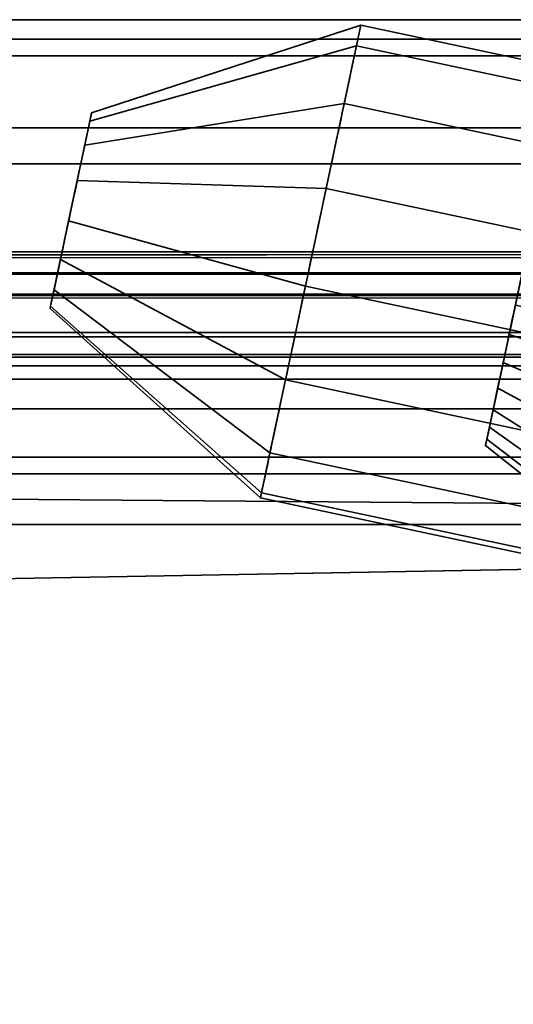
# Model space of a CAD drawing. Header units: millimetres. Extents: x -503 to 6703, y -110 to 249.
# Tile 182 of 256: x 268 to 275, y -37 to -23. Entities that reach past the tile are written whole.
import ezdxf

# ---------------------------------------------------------------- set-up
doc = ezdxf.new("R2010")
doc.units = ezdxf.units.MM
doc.layers.add('151', color=7, linetype='Continuous', true_color=0xffffff)

# ---------------------------------------------------------------- blocks, each defined once
blk = doc.blocks.new('UG_SURFACE_010')
at = {"layer": '151', "color": 250, "linetype": 'Continuous', "lineweight": 35}
for points in [[(-308.5, -23.5, 23.5), (308.5, -23.5, 23.5), (308.5, -22.5, 23.5), (-308.5, -22.5, 23.5)], [(-308.5, -22.621, 1.379), (308.5, -22.621, 1.379), (308.5, -23.272, 2.352), (-308.5, -23.272, 2.352)], [(-308.5, -23.272, 2.352), (308.5, -23.272, 2.352), (308.5, -23.5, 3.5), (-308.5, -23.5, 3.5)], [(-308.5, -23.5, 3.5), (308.5, -23.5, 3.5), (308.5, -23.5, 23.5), (-308.5, -23.5, 23.5)]]:
    blk.add_3dface(points, dxfattribs=at)
blk = doc.blocks.new('UG_SURFACE_011')
at = {"layer": '151', "color": 252, "linetype": 'Continuous', "lineweight": 35}
for points in [[(-308.5, -20.228, 24), (308.5, -20.228, 24), (308.5, -23.5, 24), (-308.5, -23.5, 24)], [(-308.5, -24.5, 30.5), (308.5, -24.5, 30.5), (308.5, -20.25, 30.5), (-308.5, -20.25, 30.5)], [(-308.5, -23, 28), (308.5, -23, 28), (308.5, -23.5, 29.5), (-308.5, -23.5, 29.5)], [(-308.5, -23.5, 26.5), (308.5, -23.5, 26.5), (308.5, -23, 28), (-308.5, -23, 28)], [(-308.5, -23.5, 0.5), (308.5, -23.5, 0.5), (308.5, -24.5, 0.5), (-308.5, -24.5, 0.5)], [(-308.5, -23.5, 24), (308.5, -23.5, 24), (308.5, -23.5, 0.5), (-308.5, -23.5, 0.5)], [(-308.5, -23.5, 29.5), (308.5, -23.5, 29.5), (308.5, -24.5, 29.5), (-308.5, -24.5, 29.5)], [(-308.5, -24.5, 26.5), (308.5, -24.5, 26.5), (308.5, -23.5, 26.5), (-308.5, -23.5, 26.5)], [(-308.5, -24.5, 0.5), (308.5, -24.5, 0.5), (308.5, -24.5, 26.5), (-308.5, -24.5, 26.5)], [(-308.5, -24.5, 29.5), (308.5, -24.5, 29.5), (308.5, -24.5, 30.5), (-308.5, -24.5, 30.5)]]:
    blk.add_3dface(points, dxfattribs=at)
blk = doc.blocks.new('UG_SURFACE_013')
at = {"layer": '151', "color": 35, "linetype": 'Continuous', "lineweight": 35}
for points in [[(309, -30, 2017), (309, -19.41, 2017), (-309, -19.41, 2017), (-309, -24.75, 2017)], [(-307, -19.41, 30.5), (307, -19.41, 30.5), (-309, -25, 30.5), (-309, -24.75, 30.5)], [(307, -19.41, 30.5), (309, -19.41, 30.5), (309, -25, 30.5), (-309, -25, 30.5)], [(268.879, -24.291, 362), (268.854, -24.408, 361.436), (272.553, -23.361, 360.637), (272.613, -23.078, 362)], [(268.854, -24.408, 362.564), (268.879, -24.291, 362), (272.613, -23.078, 362), (272.553, -23.361, 363.363)], [(268.879, -24.291, 291.5), (268.854, -24.408, 290.936), (272.553, -23.361, 290.137), (272.613, -23.078, 291.5)], [(268.854, -24.408, 292.064), (268.879, -24.291, 291.5), (272.613, -23.078, 291.5), (272.553, -23.361, 292.863)], [(268.879, -24.291, 1547), (268.854, -24.408, 1546.436), (272.553, -23.361, 1545.637), (272.613, -23.078, 1547)], [(268.854, -24.408, 1547.564), (268.879, -24.291, 1547), (272.613, -23.078, 1547), (272.553, -23.361, 1548.363)], [(268.879, -24.291, 1476.5), (268.854, -24.408, 1475.936), (272.553, -23.361, 1475.137), (272.613, -23.078, 1476.5)], [(268.854, -24.408, 1477.064), (268.879, -24.291, 1476.5), (272.613, -23.078, 1476.5), (272.553, -23.361, 1477.863)], [(268.879, -24.291, 1797), (268.854, -24.408, 1796.436), (272.553, -23.361, 1795.637), (272.613, -23.078, 1797)], [(268.854, -24.408, 1797.564), (268.879, -24.291, 1797), (272.613, -23.078, 1797), (272.553, -23.361, 1798.363)], [(268.879, -24.291, 1726.5), (268.854, -24.408, 1725.936), (272.553, -23.361, 1725.137), (272.613, -23.078, 1726.5)], [(268.854, -24.408, 1727.064), (268.879, -24.291, 1726.5), (272.613, -23.078, 1726.5), (272.553, -23.361, 1727.863)], [(313.244, -32.01, 363.363), (272.553, -23.361, 363.363), (272.613, -23.078, 362), (313.304, -31.727, 362)], [(313.304, -31.727, 362), (272.613, -23.078, 362), (272.553, -23.361, 360.637), (313.244, -32.01, 360.637)], [(313.244, -32.01, 292.863), (272.553, -23.361, 292.863), (272.613, -23.078, 291.5), (313.304, -31.727, 291.5)], [(313.304, -31.727, 291.5), (272.613, -23.078, 291.5), (272.553, -23.361, 290.137), (313.244, -32.01, 290.137)], [(313.244, -32.01, 1548.363), (272.553, -23.361, 1548.363), (272.613, -23.078, 1547), (313.304, -31.727, 1547)], [(313.304, -31.727, 1547), (272.613, -23.078, 1547), (272.553, -23.361, 1545.637), (313.244, -32.01, 1545.637)], [(313.244, -32.01, 1477.863), (272.553, -23.361, 1477.863), (272.613, -23.078, 1476.5), (313.304, -31.727, 1476.5)], [(313.304, -31.727, 1476.5), (272.613, -23.078, 1476.5), (272.553, -23.361, 1475.137), (313.244, -32.01, 1475.137)], [(313.244, -32.01, 1798.363), (272.553, -23.361, 1798.363), (272.613, -23.078, 1797), (313.304, -31.727, 1797)], [(313.304, -31.727, 1797), (272.613, -23.078, 1797), (272.553, -23.361, 1795.637), (313.244, -32.01, 1795.637)], [(313.244, -32.01, 1727.863), (272.553, -23.361, 1727.863), (272.613, -23.078, 1726.5), (313.304, -31.727, 1726.5)], [(313.304, -31.727, 1726.5), (272.613, -23.078, 1726.5), (272.553, -23.361, 1725.137), (313.244, -32.01, 1725.137)], [(268.854, -24.408, 361.436), (268.784, -24.74, 360.969), (272.383, -24.162, 359.51), (272.553, -23.361, 360.637)], [(268.784, -24.74, 363.031), (268.854, -24.408, 362.564), (272.553, -23.361, 363.363), (272.383, -24.162, 364.49)], [(268.854, -24.408, 290.936), (268.784, -24.74, 290.469), (272.383, -24.162, 289.01), (272.553, -23.361, 290.137)], [(268.784, -24.74, 292.531), (268.854, -24.408, 292.064), (272.553, -23.361, 292.863), (272.383, -24.162, 293.99)], [(268.854, -24.408, 1546.436), (268.784, -24.74, 1545.969), (272.383, -24.162, 1544.51), (272.553, -23.361, 1545.637)], [(268.784, -24.74, 1548.031), (268.854, -24.408, 1547.564), (272.553, -23.361, 1548.363), (272.383, -24.162, 1549.489)], [(268.854, -24.408, 1475.936), (268.784, -24.74, 1475.469), (272.383, -24.162, 1474.01), (272.553, -23.361, 1475.137)], [(268.784, -24.74, 1477.531), (268.854, -24.408, 1477.064), (272.553, -23.361, 1477.863), (272.383, -24.162, 1478.989)], [(268.854, -24.408, 1796.436), (268.784, -24.74, 1795.969), (272.383, -24.162, 1794.51), (272.553, -23.361, 1795.637)], [(268.784, -24.74, 1798.031), (268.854, -24.408, 1797.564), (272.553, -23.361, 1798.363), (272.383, -24.162, 1799.489)], [(268.854, -24.408, 1725.936), (268.784, -24.74, 1725.469), (272.383, -24.162, 1724.01), (272.553, -23.361, 1725.137)], [(268.784, -24.74, 1727.531), (268.854, -24.408, 1727.064), (272.553, -23.361, 1727.863), (272.383, -24.162, 1728.989)], [(313.074, -32.811, 364.49), (272.383, -24.162, 364.49), (272.553, -23.361, 363.363), (313.244, -32.01, 363.363)], [(313.244, -32.01, 360.637), (272.553, -23.361, 360.637), (272.383, -24.162, 359.51), (313.074, -32.811, 359.51)], [(313.074, -32.811, 293.99), (272.383, -24.162, 293.99), (272.553, -23.361, 292.863), (313.244, -32.01, 292.863)], [(313.244, -32.01, 290.137), (272.553, -23.361, 290.137), (272.383, -24.162, 289.01), (313.074, -32.811, 289.01)], [(313.074, -32.811, 1549.489), (272.383, -24.162, 1549.489), (272.553, -23.361, 1548.363), (313.244, -32.01, 1548.363)], [(313.244, -32.01, 1545.637), (272.553, -23.361, 1545.637), (272.383, -24.162, 1544.51), (313.074, -32.811, 1544.51)], [(313.074, -32.811, 1478.989), (272.383, -24.162, 1478.989), (272.553, -23.361, 1477.863), (313.244, -32.01, 1477.863)], [(313.244, -32.01, 1475.137), (272.553, -23.361, 1475.137), (272.383, -24.162, 1474.01), (313.074, -32.811, 1474.01)], [(313.074, -32.811, 1799.489), (272.383, -24.162, 1799.489), (272.553, -23.361, 1798.363), (313.244, -32.01, 1798.363)], [(313.244, -32.01, 1795.637), (272.553, -23.361, 1795.637), (272.383, -24.162, 1794.51), (313.074, -32.811, 1794.51)], [(313.074, -32.811, 1728.989), (272.383, -24.162, 1728.989), (272.553, -23.361, 1727.863), (313.244, -32.01, 1727.863)], [(313.244, -32.01, 1725.137), (272.553, -23.361, 1725.137), (272.383, -24.162, 1724.01), (313.074, -32.811, 1724.01)], [(268.784, -24.74, 360.969), (268.68, -25.228, 360.681), (272.132, -25.342, 358.814), (272.383, -24.162, 359.51)], [(268.68, -25.228, 363.319), (268.784, -24.74, 363.031), (272.383, -24.162, 364.49), (272.132, -25.342, 365.186)], [(268.784, -24.74, 290.469), (268.68, -25.228, 290.181), (272.132, -25.342, 288.314), (272.383, -24.162, 289.01)], [(268.68, -25.228, 292.819), (268.784, -24.74, 292.531), (272.383, -24.162, 293.99), (272.132, -25.342, 294.686)], [(268.784, -24.74, 1545.969), (268.68, -25.228, 1545.681), (272.132, -25.342, 1543.814), (272.383, -24.162, 1544.51)], [(268.68, -25.228, 1548.319), (268.784, -24.74, 1548.031), (272.383, -24.162, 1549.489), (272.132, -25.342, 1550.186)], [(268.784, -24.74, 1475.469), (268.68, -25.228, 1475.181), (272.132, -25.342, 1473.314), (272.383, -24.162, 1474.01)], [(268.68, -25.228, 1477.819), (268.784, -24.74, 1477.531), (272.383, -24.162, 1478.989), (272.132, -25.342, 1479.686)], [(268.784, -24.74, 1795.969), (268.68, -25.228, 1795.681), (272.132, -25.342, 1793.814), (272.383, -24.162, 1794.51)], [(268.68, -25.228, 1798.319), (268.784, -24.74, 1798.031), (272.383, -24.162, 1799.489), (272.132, -25.342, 1800.186)], [(268.784, -24.74, 1725.469), (268.68, -25.228, 1725.181), (272.132, -25.342, 1723.314), (272.383, -24.162, 1724.01)], [(268.68, -25.228, 1727.819), (268.784, -24.74, 1727.531), (272.383, -24.162, 1728.989), (272.132, -25.342, 1729.686)], [(312.823, -33.991, 365.186), (272.132, -25.342, 365.186), (272.383, -24.162, 364.49), (313.074, -32.811, 364.49)], [(313.074, -32.811, 359.51), (272.383, -24.162, 359.51), (272.132, -25.342, 358.814), (312.823, -33.991, 358.814)], [(312.823, -33.991, 294.686), (272.132, -25.342, 294.686), (272.383, -24.162, 293.99), (313.074, -32.811, 293.99)], [(313.074, -32.811, 289.01), (272.383, -24.162, 289.01), (272.132, -25.342, 288.314), (312.823, -33.991, 288.314)], [(312.823, -33.991, 1550.186), (272.132, -25.342, 1550.186), (272.383, -24.162, 1549.489), (313.074, -32.811, 1549.489)], [(313.074, -32.811, 1544.51), (272.383, -24.162, 1544.51), (272.132, -25.342, 1543.814), (312.823, -33.991, 1543.814)], [(312.823, -33.991, 1479.686), (272.132, -25.342, 1479.686), (272.383, -24.162, 1478.989), (313.074, -32.811, 1478.989)], [(313.074, -32.811, 1474.01), (272.383, -24.162, 1474.01), (272.132, -25.342, 1473.314), (312.823, -33.991, 1473.314)], [(312.823, -33.991, 1800.186), (272.132, -25.342, 1800.186), (272.383, -24.162, 1799.489), (313.074, -32.811, 1799.489)], [(313.074, -32.811, 1794.51), (272.383, -24.162, 1794.51), (272.132, -25.342, 1793.814), (312.823, -33.991, 1793.814)], [(312.823, -33.991, 1729.686), (272.132, -25.342, 1729.686), (272.383, -24.162, 1728.989), (313.074, -32.811, 1728.989)], [(313.074, -32.811, 1724.01), (272.383, -24.162, 1724.01), (272.132, -25.342, 1723.314), (312.823, -33.991, 1723.314)], [(268.854, -24.408, 361.436), (268.879, -24.291, 362), (268.854, -24.408, 362.564), (268.591, -25.648, 362)], [(268.854, -24.408, 290.936), (268.879, -24.291, 291.5), (268.854, -24.408, 292.064), (268.591, -25.648, 291.5)], [(268.854, -24.408, 1546.436), (268.879, -24.291, 1547), (268.854, -24.408, 1547.564), (268.591, -25.648, 1547)], [(268.854, -24.408, 1475.936), (268.879, -24.291, 1476.5), (268.854, -24.408, 1477.064), (268.591, -25.648, 1476.5)], [(268.854, -24.408, 1796.436), (268.879, -24.291, 1797), (268.854, -24.408, 1797.564), (268.591, -25.648, 1797)], [(268.854, -24.408, 1725.936), (268.879, -24.291, 1726.5), (268.854, -24.408, 1727.064), (268.591, -25.648, 1726.5)], [(268.68, -25.228, 360.681), (268.784, -24.74, 360.969), (268.854, -24.408, 361.436), (268.591, -25.648, 362)], [(268.854, -24.408, 362.564), (268.784, -24.74, 363.031), (268.68, -25.228, 363.319), (268.591, -25.648, 362)], [(268.68, -25.228, 290.181), (268.784, -24.74, 290.469), (268.854, -24.408, 290.936), (268.591, -25.648, 291.5)], [(268.854, -24.408, 292.064), (268.784, -24.74, 292.531), (268.68, -25.228, 292.819), (268.591, -25.648, 291.5)], [(268.68, -25.228, 1545.681), (268.784, -24.74, 1545.969), (268.854, -24.408, 1546.436), (268.591, -25.648, 1547)], [(268.854, -24.408, 1547.564), (268.784, -24.74, 1548.031), (268.68, -25.228, 1548.319), (268.591, -25.648, 1547)], [(268.68, -25.228, 1475.181), (268.784, -24.74, 1475.469), (268.854, -24.408, 1475.936), (268.591, -25.648, 1476.5)], [(268.854, -24.408, 1477.064), (268.784, -24.74, 1477.531), (268.68, -25.228, 1477.819), (268.591, -25.648, 1476.5)], [(268.68, -25.228, 1795.681), (268.784, -24.74, 1795.969), (268.854, -24.408, 1796.436), (268.591, -25.648, 1797)], [(268.854, -24.408, 1797.564), (268.784, -24.74, 1798.031), (268.68, -25.228, 1798.319), (268.591, -25.648, 1797)], [(268.68, -25.228, 1725.181), (268.784, -24.74, 1725.469), (268.854, -24.408, 1725.936), (268.591, -25.648, 1726.5)], [(268.854, -24.408, 1727.064), (268.784, -24.74, 1727.531), (268.68, -25.228, 1727.819), (268.591, -25.648, 1726.5)], [(-309, -24.75, 2017), (-309, -30, 2017), (309, -30, 2017)], [(-309, -30), (-309, -25), (309, -25), (309, -30)], [(-309, -25), (-309, -25, 30.5), (309, -25, 30.5), (309, -25)], [(268.447, -26.326, 360.799), (268.561, -25.789, 360.621), (268.68, -25.228, 360.681), (268.591, -25.648, 362)], [(268.68, -25.228, 363.319), (268.561, -25.789, 363.379), (268.447, -26.326, 363.201), (268.591, -25.648, 362)], [(268.447, -26.326, 290.299), (268.561, -25.789, 290.121), (268.68, -25.228, 290.181), (268.591, -25.648, 291.5)], [(268.68, -25.228, 292.819), (268.561, -25.789, 292.879), (268.447, -26.326, 292.701), (268.591, -25.648, 291.5)], [(268.447, -26.326, 1545.799), (268.561, -25.789, 1545.621), (268.68, -25.228, 1545.681), (268.591, -25.648, 1547)], [(268.68, -25.228, 1548.319), (268.561, -25.789, 1548.379), (268.447, -26.326, 1548.201), (268.591, -25.648, 1547)], [(268.447, -26.326, 1475.299), (268.561, -25.789, 1475.121), (268.68, -25.228, 1475.181), (268.591, -25.648, 1476.5)], [(268.68, -25.228, 1477.819), (268.561, -25.789, 1477.879), (268.447, -26.326, 1477.701), (268.591, -25.648, 1476.5)], [(268.447, -26.326, 1795.799), (268.561, -25.789, 1795.621), (268.68, -25.228, 1795.681), (268.591, -25.648, 1797)], [(268.68, -25.228, 1798.319), (268.561, -25.789, 1798.379), (268.447, -26.326, 1798.201), (268.591, -25.648, 1797)], [(268.447, -26.326, 1725.299), (268.561, -25.789, 1725.121), (268.68, -25.228, 1725.181), (268.591, -25.648, 1726.5)], [(268.68, -25.228, 1727.819), (268.561, -25.789, 1727.879), (268.447, -26.326, 1727.701), (268.591, -25.648, 1726.5)], [(268.68, -25.228, 360.681), (268.561, -25.789, 360.621), (271.844, -26.697, 358.668), (272.132, -25.342, 358.814)], [(268.561, -25.789, 363.379), (268.68, -25.228, 363.319), (272.132, -25.342, 365.186), (271.844, -26.697, 365.332)], [(268.68, -25.228, 290.181), (268.561, -25.789, 290.121), (271.844, -26.697, 288.168), (272.132, -25.342, 288.314)], [(268.561, -25.789, 292.879), (268.68, -25.228, 292.819), (272.132, -25.342, 294.686), (271.844, -26.697, 294.832)], [(268.68, -25.228, 1545.681), (268.561, -25.789, 1545.621), (271.844, -26.697, 1543.668), (272.132, -25.342, 1543.814)], [(268.561, -25.789, 1548.379), (268.68, -25.228, 1548.319), (272.132, -25.342, 1550.186), (271.844, -26.697, 1550.332)], [(268.68, -25.228, 1475.181), (268.561, -25.789, 1475.121), (271.844, -26.697, 1473.168), (272.132, -25.342, 1473.314)], [(268.561, -25.789, 1477.879), (268.68, -25.228, 1477.819), (272.132, -25.342, 1479.686), (271.844, -26.697, 1479.832)], [(268.68, -25.228, 1795.681), (268.561, -25.789, 1795.621), (271.844, -26.697, 1793.668), (272.132, -25.342, 1793.814)], [(268.561, -25.789, 1798.379), (268.68, -25.228, 1798.319), (272.132, -25.342, 1800.186), (271.844, -26.697, 1800.332)], [(268.68, -25.228, 1725.181), (268.561, -25.789, 1725.121), (271.844, -26.697, 1723.168), (272.132, -25.342, 1723.314)], [(268.561, -25.789, 1727.879), (268.68, -25.228, 1727.819), (272.132, -25.342, 1729.686), (271.844, -26.697, 1729.832)], [(312.535, -35.346, 365.332), (271.844, -26.697, 365.332), (272.132, -25.342, 365.186), (312.823, -33.991, 365.186)], [(312.823, -33.991, 358.814), (272.132, -25.342, 358.814), (271.844, -26.697, 358.668), (312.535, -35.346, 358.668)], [(312.535, -35.346, 294.832), (271.844, -26.697, 294.832), (272.132, -25.342, 294.686), (312.823, -33.991, 294.686)], [(312.823, -33.991, 288.314), (272.132, -25.342, 288.314), (271.844, -26.697, 288.168), (312.535, -35.346, 288.168)], [(312.535, -35.346, 1550.332), (271.844, -26.697, 1550.332), (272.132, -25.342, 1550.186), (312.823, -33.991, 1550.186)], [(312.823, -33.991, 1543.814), (272.132, -25.342, 1543.814), (271.844, -26.697, 1543.668), (312.535, -35.346, 1543.668)], [(312.535, -35.346, 1479.832), (271.844, -26.697, 1479.832), (272.132, -25.342, 1479.686), (312.823, -33.991, 1479.686)], [(312.823, -33.991, 1473.314), (272.132, -25.342, 1473.314), (271.844, -26.697, 1473.168), (312.535, -35.346, 1473.168)], [(312.535, -35.346, 1800.332), (271.844, -26.697, 1800.332), (272.132, -25.342, 1800.186), (312.823, -33.991, 1800.186)], [(312.823, -33.991, 1793.814), (272.132, -25.342, 1793.814), (271.844, -26.697, 1793.668), (312.535, -35.346, 1793.668)], [(312.535, -35.346, 1729.832), (271.844, -26.697, 1729.832), (272.132, -25.342, 1729.686), (312.823, -33.991, 1729.686)], [(312.823, -33.991, 1723.314), (272.132, -25.342, 1723.314), (271.844, -26.697, 1723.168), (312.535, -35.346, 1723.168)], [(268.309, -26.975, 362.288), (268.303, -27.004, 362), (268.309, -26.975, 361.712), (268.591, -25.648, 362)], [(268.309, -26.975, 291.788), (268.303, -27.004, 291.5), (268.309, -26.975, 291.212), (268.591, -25.648, 291.5)], [(268.309, -26.975, 1547.288), (268.303, -27.004, 1547), (268.309, -26.975, 1546.712), (268.591, -25.648, 1547)], [(268.309, -26.975, 1476.788), (268.303, -27.004, 1476.5), (268.309, -26.975, 1476.212), (268.591, -25.648, 1476.5)], [(268.309, -26.975, 1797.288), (268.303, -27.004, 1797), (268.309, -26.975, 1796.712), (268.591, -25.648, 1797)], [(268.309, -26.975, 1726.788), (268.303, -27.004, 1726.5), (268.309, -26.975, 1726.212), (268.591, -25.648, 1726.5)], [(268.591, -25.648, 362), (268.309, -26.975, 361.712), (268.358, -26.745, 361.185), (268.447, -26.326, 360.799)], [(268.447, -26.326, 363.201), (268.358, -26.745, 362.815), (268.309, -26.975, 362.288), (268.591, -25.648, 362)], [(268.591, -25.648, 291.5), (268.309, -26.975, 291.212), (268.358, -26.745, 290.685), (268.447, -26.326, 290.299)], [(268.447, -26.326, 292.701), (268.358, -26.745, 292.315), (268.309, -26.975, 291.788), (268.591, -25.648, 291.5)], [(268.591, -25.648, 1547), (268.309, -26.975, 1546.712), (268.358, -26.745, 1546.185), (268.447, -26.326, 1545.799)], [(268.447, -26.326, 1548.201), (268.358, -26.745, 1547.815), (268.309, -26.975, 1547.288), (268.591, -25.648, 1547)], [(268.591, -25.648, 1476.5), (268.309, -26.975, 1476.212), (268.358, -26.745, 1475.685), (268.447, -26.326, 1475.299)], [(268.447, -26.326, 1477.701), (268.358, -26.745, 1477.315), (268.309, -26.975, 1476.788), (268.591, -25.648, 1476.5)], [(268.591, -25.648, 1797), (268.309, -26.975, 1796.712), (268.358, -26.745, 1796.185), (268.447, -26.326, 1795.799)], [(268.447, -26.326, 1798.201), (268.358, -26.745, 1797.815), (268.309, -26.975, 1797.288), (268.591, -25.648, 1797)], [(268.591, -25.648, 1726.5), (268.309, -26.975, 1726.212), (268.358, -26.745, 1725.685), (268.447, -26.326, 1725.299)], [(268.447, -26.326, 1727.701), (268.358, -26.745, 1727.315), (268.309, -26.975, 1726.788), (268.591, -25.648, 1726.5)], [(268.561, -25.789, 360.621), (268.447, -26.326, 360.799), (271.568, -27.993, 359.099), (271.844, -26.697, 358.668)], [(268.447, -26.326, 363.201), (268.561, -25.789, 363.379), (271.844, -26.697, 365.332), (271.568, -27.993, 364.901)], [(268.561, -25.789, 290.121), (268.447, -26.326, 290.299), (271.568, -27.993, 288.599), (271.844, -26.697, 288.168)], [(268.447, -26.326, 292.701), (268.561, -25.789, 292.879), (271.844, -26.697, 294.832), (271.568, -27.993, 294.401)], [(268.561, -25.789, 1545.621), (268.447, -26.326, 1545.799), (271.568, -27.993, 1544.099), (271.844, -26.697, 1543.668)], [(268.447, -26.326, 1548.201), (268.561, -25.789, 1548.379), (271.844, -26.697, 1550.332), (271.568, -27.993, 1549.901)], [(268.561, -25.789, 1475.121), (268.447, -26.326, 1475.299), (271.568, -27.993, 1473.599), (271.844, -26.697, 1473.168)], [(268.447, -26.326, 1477.701), (268.561, -25.789, 1477.879), (271.844, -26.697, 1479.832), (271.568, -27.993, 1479.401)], [(268.561, -25.789, 1795.621), (268.447, -26.326, 1795.799), (271.568, -27.993, 1794.099), (271.844, -26.697, 1793.668)], [(268.447, -26.326, 1798.201), (268.561, -25.789, 1798.379), (271.844, -26.697, 1800.332), (271.568, -27.993, 1799.901)], [(268.561, -25.789, 1725.121), (268.447, -26.326, 1725.299), (271.568, -27.993, 1723.599), (271.844, -26.697, 1723.168)], [(268.447, -26.326, 1727.701), (268.561, -25.789, 1727.879), (271.844, -26.697, 1729.832), (271.568, -27.993, 1729.401)], [(268.447, -26.326, 360.799), (268.358, -26.745, 361.185), (271.353, -29.005, 360.031), (271.568, -27.993, 359.099)], [(268.358, -26.745, 362.815), (268.447, -26.326, 363.201), (271.568, -27.993, 364.901), (271.353, -29.005, 363.969)], [(268.447, -26.326, 290.299), (268.358, -26.745, 290.685), (271.353, -29.005, 289.531), (271.568, -27.993, 288.599)], [(268.358, -26.745, 292.315), (268.447, -26.326, 292.701), (271.568, -27.993, 294.401), (271.353, -29.005, 293.469)], [(268.447, -26.326, 1545.799), (268.358, -26.745, 1546.185), (271.353, -29.005, 1545.031), (271.568, -27.993, 1544.099)], [(268.358, -26.745, 1547.815), (268.447, -26.326, 1548.201), (271.568, -27.993, 1549.901), (271.353, -29.005, 1548.969)], [(268.447, -26.326, 1475.299), (268.358, -26.745, 1475.685), (271.353, -29.005, 1474.531), (271.568, -27.993, 1473.599)], [(268.358, -26.745, 1477.315), (268.447, -26.326, 1477.701), (271.568, -27.993, 1479.401), (271.353, -29.005, 1478.469)], [(268.447, -26.326, 1795.799), (268.358, -26.745, 1796.185), (271.353, -29.005, 1795.031), (271.568, -27.993, 1794.099)], [(268.358, -26.745, 1797.815), (268.447, -26.326, 1798.201), (271.568, -27.993, 1799.901), (271.353, -29.005, 1798.969)], [(268.447, -26.326, 1725.299), (268.358, -26.745, 1725.685), (271.353, -29.005, 1724.531), (271.568, -27.993, 1723.599)], [(268.358, -26.745, 1727.315), (268.447, -26.326, 1727.701), (271.568, -27.993, 1729.401), (271.353, -29.005, 1728.469)], [(268.358, -26.745, 361.185), (268.309, -26.975, 361.712), (271.235, -29.56, 361.304), (271.353, -29.005, 360.031)], [(268.309, -26.975, 362.288), (268.358, -26.745, 362.815), (271.353, -29.005, 363.969), (271.235, -29.56, 362.696)], [(268.358, -26.745, 290.685), (268.309, -26.975, 291.212), (271.235, -29.56, 290.803), (271.353, -29.005, 289.531)], [(268.309, -26.975, 291.788), (268.358, -26.745, 292.315), (271.353, -29.005, 293.469), (271.235, -29.56, 292.197)], [(268.358, -26.745, 1546.185), (268.309, -26.975, 1546.712), (271.235, -29.56, 1546.304), (271.353, -29.005, 1545.031)], [(268.309, -26.975, 1547.288), (268.358, -26.745, 1547.815), (271.353, -29.005, 1548.969), (271.235, -29.56, 1547.696)], [(268.358, -26.745, 1475.685), (268.309, -26.975, 1476.212), (271.235, -29.56, 1475.803), (271.353, -29.005, 1474.531)], [(268.309, -26.975, 1476.788), (268.358, -26.745, 1477.315), (271.353, -29.005, 1478.469), (271.235, -29.56, 1477.196)], [(268.358, -26.745, 1796.185), (268.309, -26.975, 1796.712), (271.235, -29.56, 1796.304), (271.353, -29.005, 1795.031)], [(268.309, -26.975, 1797.288), (268.358, -26.745, 1797.815), (271.353, -29.005, 1798.969), (271.235, -29.56, 1797.696)], [(268.358, -26.745, 1725.685), (268.309, -26.975, 1726.212), (271.235, -29.56, 1725.803), (271.353, -29.005, 1724.531)], [(268.309, -26.975, 1726.788), (268.358, -26.745, 1727.315), (271.353, -29.005, 1728.469), (271.235, -29.56, 1727.196)], [(312.259, -36.642, 364.901), (271.568, -27.993, 364.901), (271.844, -26.697, 365.332), (312.535, -35.346, 365.332)], [(312.535, -35.346, 358.668), (271.844, -26.697, 358.668), (271.568, -27.993, 359.099), (312.259, -36.642, 359.099)], [(312.259, -36.642, 294.401), (271.568, -27.993, 294.401), (271.844, -26.697, 294.832), (312.535, -35.346, 294.832)], [(312.535, -35.346, 288.168), (271.844, -26.697, 288.168), (271.568, -27.993, 288.599), (312.259, -36.642, 288.599)], [(312.259, -36.642, 1549.901), (271.568, -27.993, 1549.901), (271.844, -26.697, 1550.332), (312.535, -35.346, 1550.332)], [(312.535, -35.346, 1543.668), (271.844, -26.697, 1543.668), (271.568, -27.993, 1544.099), (312.259, -36.642, 1544.099)], [(312.259, -36.642, 1479.401), (271.568, -27.993, 1479.401), (271.844, -26.697, 1479.832), (312.535, -35.346, 1479.832)], [(312.535, -35.346, 1473.168), (271.844, -26.697, 1473.168), (271.568, -27.993, 1473.599), (312.259, -36.642, 1473.599)], [(312.259, -36.642, 1799.901), (271.568, -27.993, 1799.901), (271.844, -26.697, 1800.332), (312.535, -35.346, 1800.332)], [(312.535, -35.346, 1793.668), (271.844, -26.697, 1793.668), (271.568, -27.993, 1794.099), (312.259, -36.642, 1794.099)], [(312.259, -36.642, 1729.401), (271.568, -27.993, 1729.401), (271.844, -26.697, 1729.832), (312.535, -35.346, 1729.832)], [(312.535, -35.346, 1723.168), (271.844, -26.697, 1723.168), (271.568, -27.993, 1723.599), (312.259, -36.642, 1723.599)], [(271.22, -29.631, 362), (271.235, -29.56, 361.304), (268.309, -26.975, 361.712), (268.303, -27.004, 362)], [(268.303, -27.004, 362), (268.309, -26.975, 362.288), (271.235, -29.56, 362.696), (271.22, -29.631, 362)], [(271.22, -29.631, 291.5), (271.235, -29.56, 290.803), (268.309, -26.975, 291.212), (268.303, -27.004, 291.5)], [(268.303, -27.004, 291.5), (268.309, -26.975, 291.788), (271.235, -29.56, 292.197), (271.22, -29.631, 291.5)], [(271.22, -29.631, 1547), (271.235, -29.56, 1546.304), (268.309, -26.975, 1546.712), (268.303, -27.004, 1547)], [(268.303, -27.004, 1547), (268.309, -26.975, 1547.288), (271.235, -29.56, 1547.696), (271.22, -29.631, 1547)], [(271.22, -29.631, 1476.5), (271.235, -29.56, 1475.803), (268.309, -26.975, 1476.212), (268.303, -27.004, 1476.5)], [(268.303, -27.004, 1476.5), (268.309, -26.975, 1476.788), (271.235, -29.56, 1477.196), (271.22, -29.631, 1476.5)], [(271.22, -29.631, 1797), (271.235, -29.56, 1796.304), (268.309, -26.975, 1796.712), (268.303, -27.004, 1797)], [(268.303, -27.004, 1797), (268.309, -26.975, 1797.288), (271.235, -29.56, 1797.696), (271.22, -29.631, 1797)], [(271.22, -29.631, 1726.5), (271.235, -29.56, 1725.803), (268.309, -26.975, 1726.212), (268.303, -27.004, 1726.5)], [(268.303, -27.004, 1726.5), (268.309, -26.975, 1726.788), (271.235, -29.56, 1727.196), (271.22, -29.631, 1726.5)], [(312.044, -37.655, 363.969), (271.353, -29.005, 363.969), (271.568, -27.993, 364.901), (312.259, -36.642, 364.901)], [(312.259, -36.642, 359.099), (271.568, -27.993, 359.099), (271.353, -29.005, 360.031), (312.044, -37.655, 360.031)], [(312.044, -37.655, 293.469), (271.353, -29.005, 293.469), (271.568, -27.993, 294.401), (312.259, -36.642, 294.401)], [(312.259, -36.642, 288.599), (271.568, -27.993, 288.599), (271.353, -29.005, 289.531), (312.044, -37.655, 289.531)], [(312.044, -37.655, 1548.969), (271.353, -29.005, 1548.969), (271.568, -27.993, 1549.901), (312.259, -36.642, 1549.901)], [(312.259, -36.642, 1544.099), (271.568, -27.993, 1544.099), (271.353, -29.005, 1545.031), (312.044, -37.655, 1545.031)], [(312.044, -37.655, 1478.469), (271.353, -29.005, 1478.469), (271.568, -27.993, 1479.401), (312.259, -36.642, 1479.401)], [(312.259, -36.642, 1473.599), (271.568, -27.993, 1473.599), (271.353, -29.005, 1474.531), (312.044, -37.655, 1474.531)], [(312.044, -37.655, 1798.969), (271.353, -29.005, 1798.969), (271.568, -27.993, 1799.901), (312.259, -36.642, 1799.901)], [(312.259, -36.642, 1794.099), (271.568, -27.993, 1794.099), (271.353, -29.005, 1795.031), (312.044, -37.655, 1795.031)], [(312.044, -37.655, 1728.469), (271.353, -29.005, 1728.469), (271.568, -27.993, 1729.401), (312.259, -36.642, 1729.401)], [(312.259, -36.642, 1723.599), (271.568, -27.993, 1723.599), (271.353, -29.005, 1724.531), (312.044, -37.655, 1724.531)], [(311.926, -38.209, 362.696), (271.235, -29.56, 362.696), (271.353, -29.005, 363.969), (312.044, -37.655, 363.969)], [(312.044, -37.655, 360.031), (271.353, -29.005, 360.031), (271.235, -29.56, 361.304), (311.926, -38.209, 361.304)], [(311.926, -38.209, 292.197), (271.235, -29.56, 292.197), (271.353, -29.005, 293.469), (312.044, -37.655, 293.469)], [(312.044, -37.655, 289.531), (271.353, -29.005, 289.531), (271.235, -29.56, 290.803), (311.926, -38.209, 290.803)], [(311.926, -38.209, 1547.696), (271.235, -29.56, 1547.696), (271.353, -29.005, 1548.969), (312.044, -37.655, 1548.969)], [(312.044, -37.655, 1545.031), (271.353, -29.005, 1545.031), (271.235, -29.56, 1546.304), (311.926, -38.209, 1546.304)], [(311.926, -38.209, 1477.196), (271.235, -29.56, 1477.196), (271.353, -29.005, 1478.469), (312.044, -37.655, 1478.469)], [(312.044, -37.655, 1474.531), (271.353, -29.005, 1474.531), (271.235, -29.56, 1475.803), (311.926, -38.209, 1475.803)], [(311.926, -38.209, 1797.696), (271.235, -29.56, 1797.696), (271.353, -29.005, 1798.969), (312.044, -37.655, 1798.969)], [(312.044, -37.655, 1795.031), (271.353, -29.005, 1795.031), (271.235, -29.56, 1796.304), (311.926, -38.209, 1796.304)], [(311.926, -38.209, 1727.196), (271.235, -29.56, 1727.196), (271.353, -29.005, 1728.469), (312.044, -37.655, 1728.469)], [(312.044, -37.655, 1724.531), (271.353, -29.005, 1724.531), (271.235, -29.56, 1725.803), (311.926, -38.209, 1725.803)], [(271.22, -29.631, 362), (271.235, -29.56, 362.696), (311.926, -38.209, 362.696), (311.911, -38.28, 362)], [(311.911, -38.28, 362), (311.926, -38.209, 361.304), (271.235, -29.56, 361.304), (271.22, -29.631, 362)], [(271.22, -29.631, 291.5), (271.235, -29.56, 292.197), (311.926, -38.209, 292.197), (311.911, -38.28, 291.5)], [(311.911, -38.28, 291.5), (311.926, -38.209, 290.803), (271.235, -29.56, 290.803), (271.22, -29.631, 291.5)], [(271.22, -29.631, 1547), (271.235, -29.56, 1547.696), (311.926, -38.209, 1547.696), (311.911, -38.28, 1547)], [(311.911, -38.28, 1547), (311.926, -38.209, 1546.304), (271.235, -29.56, 1546.304), (271.22, -29.631, 1547)], [(271.22, -29.631, 1476.5), (271.235, -29.56, 1477.196), (311.926, -38.209, 1477.196), (311.911, -38.28, 1476.5)], [(311.911, -38.28, 1476.5), (311.926, -38.209, 1475.803), (271.235, -29.56, 1475.803), (271.22, -29.631, 1476.5)], [(271.22, -29.631, 1797), (271.235, -29.56, 1797.696), (311.926, -38.209, 1797.696), (311.911, -38.28, 1797)], [(311.911, -38.28, 1797), (311.926, -38.209, 1796.304), (271.235, -29.56, 1796.304), (271.22, -29.631, 1797)], [(271.22, -29.631, 1726.5), (271.235, -29.56, 1727.196), (311.926, -38.209, 1727.196), (311.911, -38.28, 1726.5)], [(311.911, -38.28, 1726.5), (311.926, -38.209, 1725.803), (271.235, -29.56, 1725.803), (271.22, -29.631, 1726.5)], [(-322, -30, 2030), (-322, -43.5, 2030), (322, -43.5, 2030), (322, -42.218, 2030)], [(322, -42.218, 2030), (322, -30, 2030), (-322, -30, 2030)], [(-322, -30, 2030), (322, -30, 2030), (309, -30, 2017), (-309, -30, 2017)], [(-309, -30), (309, -30), (-322, -41.5)], [(309, -30), (322, -30), (322, -41.5), (-322, -41.5)]]:
    blk.add_3dface(points, dxfattribs=at)
blk = doc.blocks.new('UG_SURFACE_036')
at = {"layer": '151', "color": 252, "linetype": 'Continuous', "lineweight": 35}
for points in [[(274.926, -26.162, 1795.173), (274.757, -26.958, 1795), (274.587, -27.754, 1795.173), (274.757, -26.958, 1797)], [(274.926, -26.162, 1724.673), (274.757, -26.958, 1724.5), (274.587, -27.754, 1724.673), (274.757, -26.958, 1726.5)], [(274.512, -28.108, 1798.618), (274.67, -27.365, 1798.956), (274.843, -26.551, 1798.956), (274.757, -26.958, 1797)], [(278.496, -28.603, 1800.913), (278.842, -26.976, 1800.913), (274.843, -26.551, 1798.956), (274.67, -27.365, 1798.956)], [(274.67, -27.365, 1728.456), (274.757, -26.958, 1728.5), (274.843, -26.551, 1728.456), (274.757, -26.958, 1726.5)], [(274.448, -28.412, 1795.662), (274.361, -28.819, 1796.382), (274.343, -28.904, 1797.209), (274.757, -26.958, 1797)], [(274.343, -28.904, 1797.209), (274.396, -28.652, 1798), (274.512, -28.108, 1798.618), (274.757, -26.958, 1797)], [(274.361, -28.819, 1725.882), (274.343, -28.904, 1726.709), (274.396, -28.652, 1727.5), (274.757, -26.958, 1726.5)], [(274.587, -27.754, 1724.673), (274.448, -28.412, 1725.162), (274.361, -28.819, 1725.882), (274.757, -26.958, 1726.5)], [(274.396, -28.652, 1727.5), (274.512, -28.108, 1728.118), (274.67, -27.365, 1728.456), (274.757, -26.958, 1726.5)], [(274.757, -26.958, 1797), (274.587, -27.754, 1795.173), (274.448, -28.412, 1795.662)], [(278.669, -27.79, 1793), (278.331, -29.381, 1793.346), (274.587, -27.754, 1795.173), (274.757, -26.958, 1795)], [(278.669, -27.79, 1722.5), (278.331, -29.381, 1722.846), (274.587, -27.754, 1724.673), (274.757, -26.958, 1724.5)], [(274.757, -26.958, 1728.5), (274.67, -27.365, 1728.456), (278.496, -28.603, 1730.413), (278.669, -27.79, 1730.5)], [(278.18, -30.089, 1800.236), (278.496, -28.603, 1800.913), (274.67, -27.365, 1798.956), (274.512, -28.108, 1798.618)], [(278.18, -30.089, 1729.736), (278.496, -28.603, 1730.413), (274.67, -27.365, 1728.456), (274.512, -28.108, 1728.118)], [(278.331, -29.381, 1793.346), (278.051, -30.697, 1794.323), (274.448, -28.412, 1795.662), (274.587, -27.754, 1795.173)], [(278.331, -29.381, 1722.846), (278.051, -30.697, 1723.823), (274.448, -28.412, 1725.162), (274.587, -27.754, 1724.673)], [(277.949, -31.178, 1799), (278.18, -30.089, 1800.236), (274.512, -28.108, 1798.618), (274.396, -28.652, 1798)], [(277.949, -31.178, 1728.5), (278.18, -30.089, 1729.736), (274.512, -28.108, 1728.118), (274.396, -28.652, 1727.5)], [(278.051, -30.697, 1794.323), (277.878, -31.511, 1795.764), (274.361, -28.819, 1796.382), (274.448, -28.412, 1795.662)], [(278.051, -30.697, 1723.823), (277.878, -31.511, 1725.264), (274.361, -28.819, 1725.882), (274.448, -28.412, 1725.162)], [(277.842, -31.681, 1797.418), (277.949, -31.178, 1799), (274.396, -28.652, 1798), (274.343, -28.904, 1797.209)], [(277.842, -31.681, 1726.918), (277.949, -31.178, 1728.5), (274.396, -28.652, 1727.5), (274.343, -28.904, 1726.709)], [(277.878, -31.511, 1795.764), (277.842, -31.681, 1797.418), (274.343, -28.904, 1797.209), (274.361, -28.819, 1796.382)], [(277.878, -31.511, 1725.264), (277.842, -31.681, 1726.918), (274.343, -28.904, 1726.709), (274.361, -28.819, 1725.882)]]:
    blk.add_3dface(points, dxfattribs=at)
blk = doc.blocks.new('UG_SURFACE_037')
at = {"layer": '151', "color": 252, "linetype": 'Continuous', "lineweight": 35}
for points in [[(274.926, -26.162, 1545.173), (274.757, -26.958, 1545), (274.587, -27.754, 1545.173), (274.757, -26.958, 1547)], [(274.926, -26.162, 1474.673), (274.757, -26.958, 1474.5), (274.587, -27.754, 1474.673), (274.757, -26.958, 1476.5)], [(274.512, -28.108, 1548.618), (274.67, -27.365, 1548.956), (274.843, -26.551, 1548.956), (274.757, -26.958, 1547)], [(278.496, -28.603, 1550.913), (278.842, -26.976, 1550.913), (274.843, -26.551, 1548.956), (274.67, -27.365, 1548.956)], [(274.67, -27.365, 1478.456), (274.757, -26.958, 1478.5), (274.843, -26.551, 1478.456), (274.757, -26.958, 1476.5)], [(274.448, -28.412, 1545.662), (274.361, -28.819, 1546.382), (274.343, -28.904, 1547.209), (274.757, -26.958, 1547)], [(274.343, -28.904, 1547.209), (274.396, -28.652, 1548), (274.512, -28.108, 1548.618), (274.757, -26.958, 1547)], [(274.361, -28.819, 1475.882), (274.343, -28.904, 1476.709), (274.396, -28.652, 1477.5), (274.757, -26.958, 1476.5)], [(274.587, -27.754, 1474.673), (274.448, -28.412, 1475.162), (274.361, -28.819, 1475.882), (274.757, -26.958, 1476.5)], [(274.396, -28.652, 1477.5), (274.512, -28.108, 1478.118), (274.67, -27.365, 1478.456), (274.757, -26.958, 1476.5)], [(274.757, -26.958, 1547), (274.587, -27.754, 1545.173), (274.448, -28.412, 1545.662)], [(278.669, -27.79, 1543), (278.331, -29.381, 1543.346), (274.587, -27.754, 1545.173), (274.757, -26.958, 1545)], [(278.669, -27.79, 1472.5), (278.331, -29.381, 1472.846), (274.587, -27.754, 1474.673), (274.757, -26.958, 1474.5)], [(274.757, -26.958, 1478.5), (274.67, -27.365, 1478.456), (278.496, -28.603, 1480.413), (278.669, -27.79, 1480.5)], [(278.18, -30.089, 1550.236), (278.496, -28.603, 1550.913), (274.67, -27.365, 1548.956), (274.512, -28.108, 1548.618)], [(278.18, -30.089, 1479.736), (278.496, -28.603, 1480.413), (274.67, -27.365, 1478.456), (274.512, -28.108, 1478.118)], [(278.331, -29.381, 1543.346), (278.051, -30.697, 1544.323), (274.448, -28.412, 1545.662), (274.587, -27.754, 1545.173)], [(278.331, -29.381, 1472.846), (278.051, -30.697, 1473.823), (274.448, -28.412, 1475.162), (274.587, -27.754, 1474.673)], [(277.949, -31.178, 1549), (278.18, -30.089, 1550.236), (274.512, -28.108, 1548.618), (274.396, -28.652, 1548)], [(277.949, -31.178, 1478.5), (278.18, -30.089, 1479.736), (274.512, -28.108, 1478.118), (274.396, -28.652, 1477.5)], [(278.051, -30.697, 1544.323), (277.878, -31.511, 1545.764), (274.361, -28.819, 1546.382), (274.448, -28.412, 1545.662)], [(278.051, -30.697, 1473.823), (277.878, -31.511, 1475.264), (274.361, -28.819, 1475.882), (274.448, -28.412, 1475.162)], [(277.842, -31.681, 1547.418), (277.949, -31.178, 1549), (274.396, -28.652, 1548), (274.343, -28.904, 1547.209)], [(277.842, -31.681, 1476.918), (277.949, -31.178, 1478.5), (274.396, -28.652, 1477.5), (274.343, -28.904, 1476.709)], [(277.878, -31.511, 1545.764), (277.842, -31.681, 1547.418), (274.343, -28.904, 1547.209), (274.361, -28.819, 1546.382)], [(277.878, -31.511, 1475.264), (277.842, -31.681, 1476.918), (274.343, -28.904, 1476.709), (274.361, -28.819, 1475.882)]]:
    blk.add_3dface(points, dxfattribs=at)
blk = doc.blocks.new('UG_SURFACE_038')
at = {"layer": '151', "color": 252, "linetype": 'Continuous', "lineweight": 35}
for points in [[(274.926, -26.162, 360.173), (274.757, -26.958, 360), (274.587, -27.754, 360.173), (274.757, -26.958, 362)], [(274.926, -26.162, 289.673), (274.757, -26.958, 289.5), (274.587, -27.754, 289.673), (274.757, -26.958, 291.5)], [(274.512, -28.108, 363.618), (274.67, -27.365, 363.956), (274.843, -26.551, 363.956), (274.757, -26.958, 362)], [(278.496, -28.603, 365.913), (278.842, -26.976, 365.913), (274.843, -26.551, 363.956), (274.67, -27.365, 363.956)], [(274.67, -27.365, 293.456), (274.757, -26.958, 293.5), (274.843, -26.551, 293.456), (274.757, -26.958, 291.5)], [(274.448, -28.412, 360.662), (274.361, -28.819, 361.382), (274.343, -28.904, 362.209), (274.757, -26.958, 362)], [(274.343, -28.904, 362.209), (274.396, -28.652, 363), (274.512, -28.108, 363.618), (274.757, -26.958, 362)], [(274.361, -28.819, 290.882), (274.343, -28.904, 291.709), (274.396, -28.652, 292.5), (274.757, -26.958, 291.5)], [(274.587, -27.754, 289.673), (274.448, -28.412, 290.162), (274.361, -28.819, 290.882), (274.757, -26.958, 291.5)], [(274.396, -28.652, 292.5), (274.512, -28.108, 293.118), (274.67, -27.365, 293.456), (274.757, -26.958, 291.5)], [(274.757, -26.958, 362), (274.587, -27.754, 360.173), (274.448, -28.412, 360.662)], [(278.669, -27.79, 358), (278.331, -29.381, 358.346), (274.587, -27.754, 360.173), (274.757, -26.958, 360)], [(278.669, -27.79, 287.5), (278.331, -29.381, 287.846), (274.587, -27.754, 289.673), (274.757, -26.958, 289.5)], [(274.757, -26.958, 293.5), (274.67, -27.365, 293.456), (278.496, -28.603, 295.413), (278.669, -27.79, 295.5)], [(278.18, -30.089, 365.236), (278.496, -28.603, 365.913), (274.67, -27.365, 363.956), (274.512, -28.108, 363.618)], [(278.18, -30.089, 294.736), (278.496, -28.603, 295.413), (274.67, -27.365, 293.456), (274.512, -28.108, 293.118)], [(278.331, -29.381, 358.346), (278.051, -30.697, 359.323), (274.448, -28.412, 360.662), (274.587, -27.754, 360.173)], [(278.331, -29.381, 287.846), (278.051, -30.697, 288.823), (274.448, -28.412, 290.162), (274.587, -27.754, 289.673)], [(277.949, -31.178, 364), (278.18, -30.089, 365.236), (274.512, -28.108, 363.618), (274.396, -28.652, 363)], [(277.949, -31.178, 293.5), (278.18, -30.089, 294.736), (274.512, -28.108, 293.118), (274.396, -28.652, 292.5)], [(278.051, -30.697, 359.323), (277.878, -31.511, 360.764), (274.361, -28.819, 361.382), (274.448, -28.412, 360.662)], [(278.051, -30.697, 288.823), (277.878, -31.511, 290.264), (274.361, -28.819, 290.882), (274.448, -28.412, 290.162)], [(277.842, -31.681, 362.418), (277.949, -31.178, 364), (274.396, -28.652, 363), (274.343, -28.904, 362.209)], [(277.842, -31.681, 291.918), (277.949, -31.178, 293.5), (274.396, -28.652, 292.5), (274.343, -28.904, 291.709)], [(277.878, -31.511, 360.764), (277.842, -31.681, 362.418), (274.343, -28.904, 362.209), (274.361, -28.819, 361.382)], [(277.878, -31.511, 290.264), (277.842, -31.681, 291.918), (274.343, -28.904, 291.709), (274.361, -28.819, 290.882)]]:
    blk.add_3dface(points, dxfattribs=at)
blk = doc.blocks.new('UG_SURFACE_086')
at = {"layer": '151', "color": 252, "linetype": 'Continuous', "lineweight": 35}
for points in [[(-314.5, -26.22, 2021.75), (314.5, -26.22, 2021.75), (314.5, 62.62, 2021.75), (-314.5, 62.62, 2021.75)], [(-313, -26.22, 2020.25), (-313, 62.62, 2020.25), (313, 62.62, 2020.25), (313, -26.22, 2020.25)], [(-368, -9.3, 2075.25), (-368, -26.22, 2075.25), (368, -26.22, 2075.25), (368, -9.3, 2075.25)], [(-366.5, -9.3, 2073.75), (366.5, -9.3, 2073.75), (366.5, -26.22, 2073.75), (-366.5, -26.22, 2073.75)], [(368, -26.22, 2075.25), (-368, -26.22, 2075.25), (-367.941, -26.821, 2075.191)], [(367.941, -26.821, 2075.191), (368, -26.22, 2075.25), (-367.941, -26.821, 2075.191)], [(-366.47, -26.528, 2073.72), (-366.5, -26.22, 2073.75), (366.5, -26.22, 2073.75)], [(-366.47, -26.528, 2073.72), (366.5, -26.22, 2073.75), (366.47, -26.528, 2073.72)], [(314.53, -26.528, 2021.78), (-314.5, -26.22, 2021.75), (-314.53, -26.528, 2021.78)], [(314.53, -26.528, 2021.78), (314.5, -26.22, 2021.75), (-314.5, -26.22, 2021.75)], [(-313.059, -26.821, 2020.309), (313, -26.22, 2020.25), (313.059, -26.821, 2020.309)], [(-313.059, -26.821, 2020.309), (-313, -26.22, 2020.25), (313, -26.22, 2020.25)], [(366.47, -26.528, 2073.72), (366.38, -26.825, 2073.63), (-366.38, -26.825, 2073.63), (-366.47, -26.528, 2073.72)], [(-314.53, -26.528, 2021.78), (-314.62, -26.825, 2021.87), (314.62, -26.825, 2021.87)], [(-314.53, -26.528, 2021.78), (314.62, -26.825, 2021.87), (314.53, -26.528, 2021.78)], [(-367.941, -26.821, 2075.191), (-367.766, -27.399, 2075.016), (367.766, -27.399, 2075.016), (367.941, -26.821, 2075.191)], [(366.037, -27.337, 2073.287), (-366.037, -27.337, 2073.287), (-366.38, -26.825, 2073.63), (366.38, -26.825, 2073.63)], [(314.62, -26.825, 2021.87), (-314.62, -26.825, 2021.87), (-314.963, -27.337, 2022.213), (314.963, -27.337, 2022.213)], [(313.059, -26.821, 2020.309), (-313.234, -27.399, 2020.484), (-313.059, -26.821, 2020.309)], [(313.059, -26.821, 2020.309), (313.234, -27.399, 2020.484), (-313.234, -27.399, 2020.484)], [(367.766, -27.399, 2075.016), (-367.766, -27.399, 2075.016), (-367.098, -28.398, 2074.348), (367.098, -28.398, 2074.348)], [(365.525, -27.68, 2072.775), (-365.525, -27.68, 2072.775), (-366.037, -27.337, 2073.287), (366.037, -27.337, 2073.287)], [(314.963, -27.337, 2022.213), (-314.963, -27.337, 2022.213), (-315.475, -27.68, 2022.725), (315.475, -27.68, 2022.725)], [(313.902, -28.398, 2021.152), (-313.902, -28.398, 2021.152), (-313.234, -27.399, 2020.484), (313.234, -27.399, 2020.484)], [(364.92, -27.8, 2072.17), (-364.92, -27.8, 2072.17), (-365.525, -27.68, 2072.775), (365.525, -27.68, 2072.775)], [(315.475, -27.68, 2022.725), (-315.475, -27.68, 2022.725), (-316.08, -27.8, 2023.33), (316.08, -27.8, 2023.33)], [(-364.92, -27.8, 2072.17), (364.92, -27.8, 2072.17), (316.08, -27.8, 2023.33), (-316.08, -27.8, 2023.33)], [(367.098, -28.398, 2074.348), (-367.098, -28.398, 2074.348), (-366.099, -29.066, 2073.349), (366.099, -29.066, 2073.349)], [(314.901, -29.066, 2022.151), (-314.901, -29.066, 2022.151), (-313.902, -28.398, 2021.152), (313.902, -28.398, 2021.152)], [(366.099, -29.066, 2073.349), (-366.099, -29.066, 2073.349), (-364.92, -29.3, 2072.17), (364.92, -29.3, 2072.17)], [(316.08, -29.3, 2023.33), (-316.08, -29.3, 2023.33), (-314.901, -29.066, 2022.151), (314.901, -29.066, 2022.151)], [(-364.92, -29.3, 2072.17), (-316.08, -29.3, 2023.33), (316.08, -29.3, 2023.33), (364.92, -29.3, 2072.17)]]:
    blk.add_3dface(points, dxfattribs=at)
blk = doc.blocks.new('UG_SURFACE_097')
at = {"layer": '151', "color": 252, "linetype": 'Continuous', "lineweight": 35}
for points in [[(-312, -21.493, -7.845), (312, -21.493, -7.845), (312, -27.644, -10.084), (-312, -27.644, -10.084)], [(-312, -27.986, -9.144), (312, -27.986, -9.144), (312, -21.835, -6.906), (-312, -21.835, -6.906)], [(312, -27.644, -10.084), (312, -27.986, -9.144), (-312, -27.986, -9.144), (-312, -27.644, -10.084)]]:
    blk.add_3dface(points, dxfattribs=at)

msp = doc.modelspace()

# ---------------------------------------------------------------- linework, layer by layer
at = {"layer": '151', "color": 251, "linetype": 'Continuous', "lineweight": -3, "true_color": 0x636466}
for p, q in [((308.5, -23.5, 29.5), (-308.5, -23.5, 29.5)), ((308.5, -23.5, 23.5), (-308.5, -23.5, 23.5)), ((308.5, -23.5, 3.5), (-308.5, -23.5, 3.5)), ((308.5, -23.5, 26.5), (-308.5, -23.5, 26.5)), ((308.5, -23.5, 0.5), (-308.5, -23.5, 0.5)), ((308.5, -23.5, 24), (-308.5, -23.5, 24)), ((308.5, -23.5, 23.5), (-308.5, -23.5, 23.5)), ((308.5, -24.5, 0.5), (-308.5, -24.5, 0.5)), ((308.5, -24.5, 30.5), (-308.5, -24.5, 30.5)), ((308.5, -24.5, 29.5), (-308.5, -24.5, 29.5)), ((308.5, -24.5, 26.5), (-308.5, -24.5, 26.5)), ((-309, -25, 30.5), (309, -25, 30.5)), ((309, -25), (-309, -25)), ((368, -26.22, 2075.25), (-368, -26.22, 2075.25)), ((366.5, -26.22, 2073.75), (-366.5, -26.22, 2073.75)), ((314.5, -26.22, 2021.75), (-314.5, -26.22, 2021.75)), ((313, -26.22, 2020.25), (-313, -26.22, 2020.25)), ((312, -27.644, -10.084), (-312, -27.644, -10.084)), ((364.92, -27.8, 2072.17), (-364.92, -27.8, 2072.17)), ((316.08, -27.8, 2023.33), (-316.08, -27.8, 2023.33)), ((312, -27.986, -9.144), (-312, -27.986, -9.144)), ((364.92, -29.3, 2072.17), (-364.92, -29.3, 2072.17)), ((316.08, -29.3, 2023.33), (-316.08, -29.3, 2023.33)), ((-322, -30, 2030), (322, -30, 2030)), ((-309, -30, 2017), (309, -30, 2017))]:
    msp.add_line(p, q, dxfattribs=at)
at = {"layer": '151', "color": 251, "linetype": 'Continuous', "lineweight": -3, "true_color": 0x636466, "extrusion": (-0.978148, 0.207912, 0)}
for centre, radius in [((-30.756, 291.5, -271.454), 3.35), ((-30.756, 1726.5, -271.454), 3.35), ((-30.756, 362, -271.454), 3.35), ((-30.756, 1797, -271.454), 3.35), ((-30.756, 1547, -271.454), 3.35), ((-30.756, 1476.5, -271.454), 3.35), ((-30.756, 1797, -274.357), 2), ((-30.756, 1726.5, -274.357), 2), ((-30.756, 1476.5, -274.357), 2), ((-30.756, 1547, -274.357), 2), ((-30.756, 291.5, -274.357), 2), ((-30.756, 362, -274.357), 2), ((-30.756, 1726.5, -274.357), 2)]:
    msp.add_circle(centre, radius, dxfattribs=at)
at = {"layer": '151', "color": 251, "linetype": 'Continuous', "lineweight": -3, "true_color": 0x636466, "extrusion": (0.978148, -0.207912, 0)}
for centre in [(30.756, 1797, 268.054), (30.756, 1476.5, 268.054), (30.756, 362, 268.054), (30.756, 291.5, 268.054), (30.756, 1726.5, 268.054), (30.756, 1547, 268.054)]:
    msp.add_circle(centre, 1.387, dxfattribs=at)

# ---------------------------------------------------------------- block references
at = {"layer": '151', "color": 251, "linetype": 'Continuous', "lineweight": -3, "true_color": 0x636466}
for name in ['UG_SURFACE_086', 'UG_SURFACE_013', 'UG_SURFACE_097', 'UG_SURFACE_011', 'UG_SURFACE_010', 'UG_SURFACE_036', 'UG_SURFACE_037', 'UG_SURFACE_038']:
    msp.add_blockref(name, (0, 0), dxfattribs=at)

doc.saveas('drawing.dxf')
